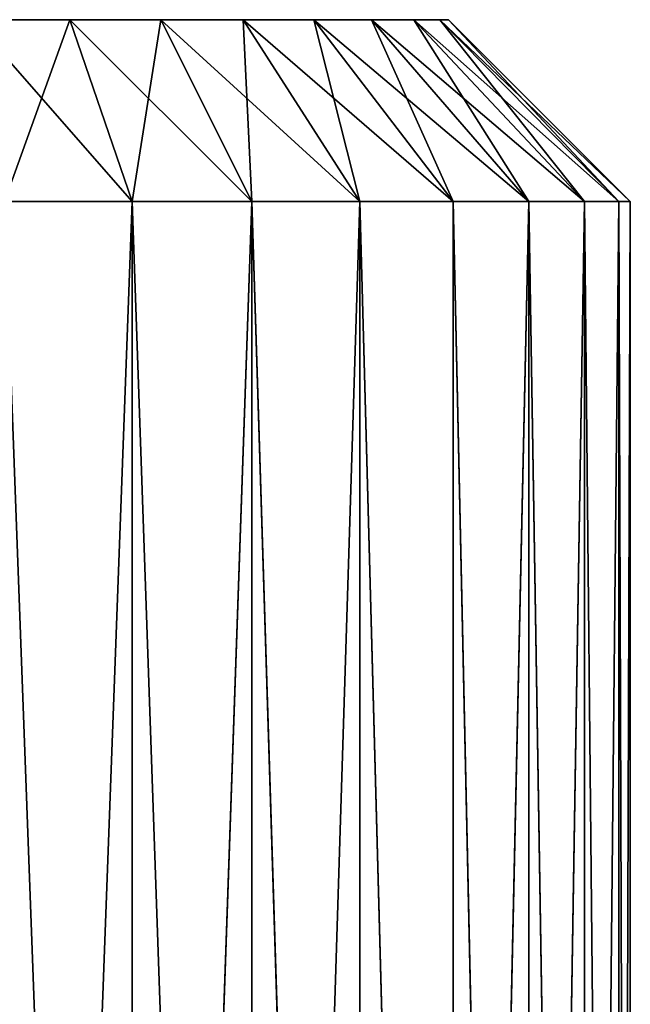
# Model space of a CAD drawing. Extents: x 226 to 378, y -30 to 313.
# Tile 255 of 256: x 335.47 to 338.03, y 304.82 to 308.95. Entities that reach past the tile are written whole.
import ezdxf

# ---------------------------------------------------------------- set-up
doc = ezdxf.new("R2010")
doc.units = 0
doc.header["$LTSCALE"] = 25.4
doc.layers.get('0').update_dxf_attribs({"color": 13, "linetype": 'CONTINUOUS'})
doc.layers.add('_NCL1_58', color=7, linetype='CONTINUOUS')

# ---------------------------------------------------------------- blocks, each defined once
blk = doc.blocks.new('EWON_2005CD_4005CD_COSY141')
at = {"layer": '_NCL1_58', "color": 0}
for p, q in [((40.0532, 19.05, 43.7313), (40.005, 4.572, 43.18)), ((40.005, 4.572, 43.18), (40.005, 19.05, 43.18)), ((40.0532, 19.05, 43.7313), (40.005, 4.572, 43.18)), ((40.0532, 4.572, 42.6287), (40.005, 19.05, 43.18)), ((40.005, 4.572, 43.18), (40.005, 19.05, 43.18)), ((40.0532, 4.572, 42.6287), (40.005, 19.05, 43.18)), ((40.0532, 19.05, 42.6287), (40.1965, 4.572, 42.0941)), ((40.0532, 19.05, 43.7313), (40.0532, 4.572, 43.7313)), ((40.0532, 4.572, 43.7313), (40.1965, 19.05, 44.2659)), ((40.0532, 19.05, 42.6287), (40.1965, 4.572, 42.0941)), ((40.0532, 19.05, 42.6287), (40.0532, 4.572, 42.6287)), ((40.0532, 4.572, 43.7313), (40.1965, 19.05, 44.2659)), ((40.0532, 19.05, 43.7313), (40.0532, 4.572, 43.7313)), ((40.0532, 19.05, 42.6287), (40.0532, 4.572, 42.6287)), ((40.1965, 4.572, 42.0941), (40.1965, 19.05, 42.0941)), ((40.4303, 19.05, 44.7675), (40.1965, 4.572, 44.2659)), ((40.1965, 4.572, 44.2659), (40.1965, 19.05, 44.2659)), ((40.1965, 4.572, 44.2659), (40.1965, 19.05, 44.2659)), ((40.4303, 19.05, 44.7675), (40.1965, 4.572, 44.2659)), ((40.4303, 4.572, 41.5925), (40.1965, 19.05, 42.0941)), ((40.1965, 4.572, 42.0941), (40.1965, 19.05, 42.0941)), ((40.4303, 4.572, 41.5925), (40.1965, 19.05, 42.0941)), ((40.4303, 19.05, 41.5925), (40.7478, 4.572, 41.1391)), ((40.4303, 19.05, 44.7675), (40.4303, 4.572, 44.7675)), ((40.4303, 4.572, 44.7675), (40.7478, 19.05, 45.2208)), ((40.4303, 4.572, 44.7675), (40.7478, 19.05, 45.2208)), ((40.4303, 19.05, 44.7675), (40.4303, 4.572, 44.7675)), ((40.4303, 19.05, 41.5925), (40.7478, 4.572, 41.1391)), ((40.4303, 19.05, 41.5925), (40.4303, 4.572, 41.5925)), ((40.4303, 19.05, 41.5925), (40.4303, 4.572, 41.5925)), ((40.7478, 4.572, 41.1391), (40.7478, 19.05, 41.1391)), ((40.7478, 19.05, 45.2208), (40.7478, 4.572, 45.2208)), ((41.1391, 4.572, 40.7478), (40.7478, 19.05, 41.1391)), ((40.7478, 4.572, 41.1391), (40.7478, 19.05, 41.1391)), ((41.1391, 4.572, 40.7478), (40.7478, 19.05, 41.1391)), ((40.7478, 19.05, 45.2208), (40.7478, 4.572, 45.2208)), ((40.7478, 19.05, 45.2208), (41.1391, 4.572, 45.6122)), ((40.7478, 19.05, 45.2208), (41.1391, 4.572, 45.6122)), ((41.1391, 19.05, 40.7478), (41.5925, 4.572, 40.4303)), ((41.1391, 4.572, 45.6122), (41.5925, 19.05, 45.9296)), ((41.1391, 4.572, 45.6122), (41.5925, 19.05, 45.9296)), ((41.1391, 4.572, 45.6122), (41.1391, 19.05, 45.6122)), ((41.1391, 19.05, 40.7478), (41.5925, 4.572, 40.4303)), ((41.1391, 19.05, 40.7478), (41.1391, 4.572, 40.7478)), ((41.1391, 19.05, 40.7478), (41.1391, 4.572, 40.7478)), ((41.1391, 4.572, 45.6122), (41.1391, 19.05, 45.6122)), ((41.5925, 4.572, 40.4303), (41.5925, 19.05, 40.4303)), ((42.0941, 19.05, 46.1635), (41.5925, 4.572, 45.9296)), ((41.5925, 4.572, 45.9296), (41.5925, 19.05, 45.9296)), ((41.5925, 4.572, 45.9296), (41.5925, 19.05, 45.9296)), ((42.0941, 19.05, 46.1635), (41.5925, 4.572, 45.9296)), ((42.0941, 4.572, 40.1965), (41.5925, 19.05, 40.4303)), ((41.5925, 4.572, 40.4303), (41.5925, 19.05, 40.4303)), ((42.0941, 4.572, 40.1965), (41.5925, 19.05, 40.4303)), ((42.0941, 19.05, 40.1965), (42.6287, 4.572, 40.0532)), ((42.0941, 19.05, 46.1635), (42.0941, 4.572, 46.1635)), ((42.0941, 4.572, 46.1635), (42.6287, 19.05, 46.3068)), ((42.0941, 4.572, 46.1635), (42.6287, 19.05, 46.3068)), ((42.0941, 19.05, 46.1635), (42.0941, 4.572, 46.1635)), ((42.0941, 4.572, 40.1965), (42.0941, 19.05, 40.1965)), ((42.0941, 19.05, 40.1965), (42.6287, 4.572, 40.0532)), ((42.0941, 4.572, 40.1965), (42.0941, 19.05, 40.1965)), ((40.0532, 4.572, 43.7313), (40.005, 4.572, 43.18)), ((40.005, 4.572, 43.18), (40.0532, 4.572, 42.6287)), ((40.767, 3.81, 43.18), (40.005, 4.572, 43.18)), ((40.0532, 4.572, 43.7313), (40.005, 4.572, 43.18)), ((40.8037, 3.81, 42.761), (40.005, 4.572, 43.18)), ((40.767, 3.81, 43.18), (40.005, 4.572, 43.18)), ((40.8037, 3.81, 42.761), (40.005, 4.572, 43.18)), ((40.005, 4.572, 43.18), (40.0532, 4.572, 42.6287)), ((40.1965, 4.572, 44.2659), (40.0532, 4.572, 43.7313)), ((40.0532, 4.572, 42.6287), (40.1965, 4.572, 42.0941)), ((40.0532, 4.572, 42.6287), (40.9125, 3.81, 42.3547)), ((40.0532, 4.572, 42.6287), (40.1965, 4.572, 42.0941)), ((40.0532, 4.572, 43.7313), (40.767, 3.81, 43.18)), ((40.0532, 4.572, 43.7313), (40.767, 3.81, 43.18)), ((40.0532, 4.572, 43.7313), (40.8037, 3.81, 43.599)), ((40.0532, 4.572, 42.6287), (40.9125, 3.81, 42.3547)), ((40.0532, 4.572, 42.6287), (40.8037, 3.81, 42.761)), ((40.0532, 4.572, 43.7313), (40.8037, 3.81, 43.599)), ((40.1965, 4.572, 44.2659), (40.0532, 4.572, 43.7313)), ((40.0532, 4.572, 42.6287), (40.8037, 3.81, 42.761)), ((40.4303, 4.572, 44.7675), (40.1965, 4.572, 44.2659)), ((40.1965, 4.572, 42.0941), (40.4303, 4.572, 41.5925)), ((40.9125, 3.81, 42.3547), (40.1965, 4.572, 42.0941)), ((40.9125, 3.81, 44.0053), (40.1965, 4.572, 44.2659)), ((40.4303, 4.572, 44.7675), (40.1965, 4.572, 44.2659)), ((40.8037, 3.81, 43.599), (40.1965, 4.572, 44.2659)), ((40.9125, 3.81, 44.0053), (40.1965, 4.572, 44.2659)), ((41.0903, 3.81, 41.9735), (40.1965, 4.572, 42.0941)), ((40.9125, 3.81, 42.3547), (40.1965, 4.572, 42.0941)), ((40.8037, 3.81, 43.599), (40.1965, 4.572, 44.2659)), ((41.0903, 3.81, 41.9735), (40.1965, 4.572, 42.0941)), ((40.1965, 4.572, 42.0941), (40.4303, 4.572, 41.5925)), ((40.7478, 4.572, 45.2208), (40.4303, 4.572, 44.7675)), ((40.4303, 4.572, 41.5925), (40.7478, 4.572, 41.1391)), ((40.4303, 4.572, 41.5925), (41.3315, 3.81, 41.6289)), ((40.4303, 4.572, 41.5925), (40.7478, 4.572, 41.1391)), ((40.4303, 4.572, 44.7675), (40.9125, 3.81, 44.0053)), ((40.4303, 4.572, 44.7675), (40.9125, 3.81, 44.0053)), ((40.4303, 4.572, 44.7675), (41.0903, 3.81, 44.3865)), ((40.4303, 4.572, 44.7675), (41.0903, 3.81, 44.3865)), ((40.7478, 4.572, 45.2208), (40.4303, 4.572, 44.7675)), ((40.4303, 4.572, 41.5925), (41.3315, 3.81, 41.6289)), ((40.4303, 4.572, 41.5925), (41.0903, 3.81, 41.9735)), ((40.4303, 4.572, 41.5925), (41.0903, 3.81, 41.9735)), ((40.7478, 4.572, 41.1391), (41.1391, 4.572, 40.7478)), ((41.1391, 4.572, 45.6122), (40.7478, 4.572, 45.2208)), ((41.3315, 3.81, 41.6289), (40.7478, 4.572, 41.1391)), ((41.3315, 3.81, 44.731), (40.7478, 4.572, 45.2208)), ((41.1391, 4.572, 45.6122), (40.7478, 4.572, 45.2208)), ((41.0903, 3.81, 44.3865), (40.7478, 4.572, 45.2208)), ((41.3315, 3.81, 44.731), (40.7478, 4.572, 45.2208)), ((41.0903, 3.81, 44.3865), (40.7478, 4.572, 45.2208)), ((41.6289, 3.81, 41.3315), (40.7478, 4.572, 41.1391)), ((41.3315, 3.81, 41.6289), (40.7478, 4.572, 41.1391)), ((41.6289, 3.81, 41.3315), (40.7478, 4.572, 41.1391)), ((40.7478, 4.572, 41.1391), (41.1391, 4.572, 40.7478)), ((41.5925, 4.572, 45.9296), (41.1391, 4.572, 45.6122)), ((41.1391, 4.572, 40.7478), (41.5925, 4.572, 40.4303)), ((41.1391, 4.572, 40.7478), (41.9735, 3.81, 41.0903)), ((41.1391, 4.572, 40.7478), (41.5925, 4.572, 40.4303)), ((41.1391, 4.572, 45.6122), (41.3315, 3.81, 44.731)), ((41.1391, 4.572, 45.6122), (41.3315, 3.81, 44.731)), ((41.1391, 4.572, 45.6122), (41.6289, 3.81, 45.0285)), ((41.1391, 4.572, 45.6122), (41.6289, 3.81, 45.0285)), ((41.5925, 4.572, 45.9296), (41.1391, 4.572, 45.6122)), ((41.1391, 4.572, 40.7478), (41.9735, 3.81, 41.0903)), ((41.1391, 4.572, 40.7478), (41.6289, 3.81, 41.3315)), ((41.1391, 4.572, 40.7478), (41.6289, 3.81, 41.3315)), ((42.0941, 4.572, 46.1635), (41.5925, 4.572, 45.9296)), ((41.5925, 4.572, 40.4303), (42.0941, 4.572, 40.1965)), ((41.9735, 3.81, 41.0903), (41.5925, 4.572, 40.4303)), ((41.9735, 3.81, 45.2697), (41.5925, 4.572, 45.9296)), ((42.0941, 4.572, 46.1635), (41.5925, 4.572, 45.9296)), ((41.6289, 3.81, 45.0285), (41.5925, 4.572, 45.9296)), ((41.9735, 3.81, 45.2697), (41.5925, 4.572, 45.9296)), ((41.6289, 3.81, 45.0285), (41.5925, 4.572, 45.9296)), ((42.3547, 3.81, 40.9125), (41.5925, 4.572, 40.4303)), ((41.9735, 3.81, 41.0903), (41.5925, 4.572, 40.4303)), ((42.3547, 3.81, 40.9125), (41.5925, 4.572, 40.4303)), ((41.5925, 4.572, 40.4303), (42.0941, 4.572, 40.1965)), ((42.0941, 4.572, 46.1635), (41.9735, 3.81, 45.2697)), ((42.0941, 4.572, 46.1635), (41.9735, 3.81, 45.2697)), ((42.6287, 4.572, 46.3068), (42.0941, 4.572, 46.1635)), ((42.0941, 4.572, 40.1965), (42.6287, 4.572, 40.0532)), ((42.0941, 4.572, 40.1965), (42.761, 3.81, 40.8037)), ((42.0941, 4.572, 40.1965), (42.6287, 4.572, 40.0532)), ((42.0941, 4.572, 46.1635), (42.3547, 3.81, 45.4475)), ((42.0941, 4.572, 46.1635), (42.3547, 3.81, 45.4475)), ((42.6287, 4.572, 46.3068), (42.0941, 4.572, 46.1635)), ((42.3547, 3.81, 40.9125), (42.0941, 4.572, 40.1965)), ((42.0941, 4.572, 40.1965), (42.761, 3.81, 40.8037)), ((42.3547, 3.81, 40.9125), (42.0941, 4.572, 40.1965)), ((42.3547, 3.81, 45.4475), (42.6287, 4.572, 46.3068)), ((42.3547, 3.81, 45.4475), (42.6287, 4.572, 46.3068)), ((43.18, 3.81, 45.593), (40.767, 3.81, 43.18)), ((40.767, 3.81, 43.18), (40.8037, 3.81, 43.599)), ((43.18, 3.81, 45.593), (40.767, 3.81, 43.18)), ((40.8037, 3.81, 42.761), (40.767, 3.81, 43.18)), ((40.767, 3.81, 43.18), (40.8037, 3.81, 43.599)), ((40.8037, 3.81, 42.761), (40.767, 3.81, 43.18)), ((43.18, 3.81, 45.593), (40.8037, 3.81, 43.599)), ((40.8037, 3.81, 43.599), (40.9125, 3.81, 44.0053)), ((43.18, 3.81, 45.593), (40.8037, 3.81, 43.599)), ((43.18, 3.81, 45.593), (40.8037, 3.81, 42.761)), ((43.18, 3.81, 45.593), (40.8037, 3.81, 42.761)), ((40.9125, 3.81, 42.3547), (40.8037, 3.81, 42.761)), ((40.8037, 3.81, 43.599), (40.9125, 3.81, 44.0053)), ((40.9125, 3.81, 42.3547), (40.8037, 3.81, 42.761)), ((43.18, 3.81, 45.593), (40.9125, 3.81, 44.0053)), ((40.9125, 3.81, 44.0053), (41.0903, 3.81, 44.3865)), ((43.18, 3.81, 45.593), (40.9125, 3.81, 44.0053)), ((43.18, 3.81, 45.593), (40.9125, 3.81, 42.3547)), ((43.18, 3.81, 45.593), (40.9125, 3.81, 42.3547)), ((41.0903, 3.81, 41.9735), (40.9125, 3.81, 42.3547)), ((40.9125, 3.81, 44.0053), (41.0903, 3.81, 44.3865)), ((41.0903, 3.81, 41.9735), (40.9125, 3.81, 42.3547)), ((43.18, 3.81, 45.593), (41.0903, 3.81, 44.3865)), ((41.0903, 3.81, 44.3865), (41.3315, 3.81, 44.731)), ((43.18, 3.81, 45.593), (41.0903, 3.81, 44.3865)), ((43.18, 3.81, 45.593), (41.0903, 3.81, 41.9735)), ((43.18, 3.81, 45.593), (41.0903, 3.81, 41.9735)), ((41.3315, 3.81, 41.6289), (41.0903, 3.81, 41.9735)), ((41.0903, 3.81, 44.3865), (41.3315, 3.81, 44.731)), ((41.3315, 3.81, 41.6289), (41.0903, 3.81, 41.9735)), ((43.18, 3.81, 45.593), (41.3315, 3.81, 44.731)), ((41.3315, 3.81, 44.731), (41.6289, 3.81, 45.0285)), ((43.18, 3.81, 45.593), (41.3315, 3.81, 44.731)), ((43.18, 3.81, 45.593), (41.3315, 3.81, 41.6289)), ((43.18, 3.81, 45.593), (41.3315, 3.81, 41.6289)), ((41.6289, 3.81, 41.3315), (41.3315, 3.81, 41.6289)), ((41.3315, 3.81, 44.731), (41.6289, 3.81, 45.0285)), ((41.6289, 3.81, 41.3315), (41.3315, 3.81, 41.6289)), ((43.18, 3.81, 45.593), (41.6289, 3.81, 45.0285)), ((41.6289, 3.81, 45.0285), (41.9735, 3.81, 45.2697)), ((43.18, 3.81, 45.593), (41.6289, 3.81, 45.0285)), ((43.18, 3.81, 45.593), (41.6289, 3.81, 41.3315)), ((43.18, 3.81, 45.593), (41.6289, 3.81, 41.3315)), ((41.9735, 3.81, 41.0903), (41.6289, 3.81, 41.3315)), ((41.6289, 3.81, 45.0285), (41.9735, 3.81, 45.2697)), ((41.9735, 3.81, 41.0903), (41.6289, 3.81, 41.3315)), ((43.18, 3.81, 45.593), (41.9735, 3.81, 45.2697)), ((41.9735, 3.81, 45.2697), (42.3547, 3.81, 45.4475)), ((43.18, 3.81, 45.593), (41.9735, 3.81, 45.2697)), ((43.18, 3.81, 45.593), (41.9735, 3.81, 41.0903)), ((43.18, 3.81, 45.593), (41.9735, 3.81, 41.0903)), ((42.3547, 3.81, 40.9125), (41.9735, 3.81, 41.0903)), ((41.9735, 3.81, 45.2697), (42.3547, 3.81, 45.4475)), ((42.3547, 3.81, 40.9125), (41.9735, 3.81, 41.0903)), ((43.18, 3.81, 45.593), (42.3547, 3.81, 45.4475)), ((42.3547, 3.81, 45.4475), (42.761, 3.81, 45.5563)), ((43.18, 3.81, 45.593), (42.3547, 3.81, 45.4475)), ((43.18, 3.81, 45.593), (42.3547, 3.81, 40.9125)), ((43.18, 3.81, 45.593), (42.3547, 3.81, 40.9125)), ((42.761, 3.81, 40.8037), (42.3547, 3.81, 40.9125)), ((42.3547, 3.81, 45.4475), (42.761, 3.81, 45.5563)), ((42.761, 3.81, 40.8037), (42.3547, 3.81, 40.9125))]:
    blk.add_line(p, q, dxfattribs=at)
at = {"layer": '_NCL1_58', "color": 7}
mesh = blk.add_polyface(dxfattribs=at)
corners = [(40.0532, 19.05, 43.7313), (40.005, 4.572, 43.18), (40.005, 19.05, 43.18)]
mesh.append_faces([[corners[k] for k in face] for face in [(0, 1, 2)]], dxfattribs={"color": 7})
mesh = blk.add_polyface(dxfattribs=at)
corners = [(40.0532, 19.05, 43.7313), (40.0532, 4.572, 43.7313), (40.005, 4.572, 43.18)]
mesh.append_faces([[corners[k] for k in face] for face in [(0, 1, 2)]], dxfattribs={"color": 7})
mesh = blk.add_polyface(dxfattribs=at)
corners = [(40.005, 19.05, 43.18), (40.005, 4.572, 43.18), (40.0532, 4.572, 42.6287)]
mesh.append_faces([[corners[k] for k in face] for face in [(0, 1, 2)]], dxfattribs={"color": 7})
mesh = blk.add_polyface(dxfattribs=at)
corners = [(40.005, 19.05, 43.18), (40.0532, 4.572, 42.6287), (40.0532, 19.05, 42.6287)]
mesh.append_faces([[corners[k] for k in face] for face in [(0, 1, 2)]], dxfattribs={"color": 7})
mesh = blk.add_polyface(dxfattribs=at)
corners = [(40.0532, 19.05, 42.6287), (40.1965, 4.572, 42.0941), (40.1965, 19.05, 42.0941)]
mesh.append_faces([[corners[k] for k in face] for face in [(0, 1, 2)]], dxfattribs={"color": 7})
mesh = blk.add_polyface(dxfattribs=at)
corners = [(40.1965, 19.05, 44.2659), (40.1965, 4.572, 44.2659), (40.0532, 4.572, 43.7313)]
mesh.append_faces([[corners[k] for k in face] for face in [(0, 1, 2)]], dxfattribs={"color": 7})
mesh = blk.add_polyface(dxfattribs=at)
corners = [(40.0532, 19.05, 42.6287), (40.0532, 4.572, 42.6287), (40.1965, 4.572, 42.0941)]
mesh.append_faces([[corners[k] for k in face] for face in [(0, 1, 2)]], dxfattribs={"color": 7})
mesh = blk.add_polyface(dxfattribs=at)
corners = [(40.1965, 19.05, 44.2659), (40.0532, 4.572, 43.7313), (40.0532, 19.05, 43.7313)]
mesh.append_faces([[corners[k] for k in face] for face in [(0, 1, 2)]], dxfattribs={"color": 7})
mesh = blk.add_polyface(dxfattribs=at)
corners = [(40.4303, 19.05, 44.7675), (40.1965, 4.572, 44.2659), (40.1965, 19.05, 44.2659)]
mesh.append_faces([[corners[k] for k in face] for face in [(0, 1, 2)]], dxfattribs={"color": 7})
mesh = blk.add_polyface(dxfattribs=at)
corners = [(40.4303, 19.05, 44.7675), (40.4303, 4.572, 44.7675), (40.1965, 4.572, 44.2659)]
mesh.append_faces([[corners[k] for k in face] for face in [(0, 1, 2)]], dxfattribs={"color": 7})
mesh = blk.add_polyface(dxfattribs=at)
corners = [(40.1965, 19.05, 42.0941), (40.1965, 4.572, 42.0941), (40.4303, 4.572, 41.5925)]
mesh.append_faces([[corners[k] for k in face] for face in [(0, 1, 2)]], dxfattribs={"color": 7})
mesh = blk.add_polyface(dxfattribs=at)
corners = [(40.1965, 19.05, 42.0941), (40.4303, 4.572, 41.5925), (40.4303, 19.05, 41.5925)]
mesh.append_faces([[corners[k] for k in face] for face in [(0, 1, 2)]], dxfattribs={"color": 7})
mesh = blk.add_polyface(dxfattribs=at)
corners = [(40.4303, 19.05, 41.5925), (40.7478, 4.572, 41.1391), (40.7478, 19.05, 41.1391)]
mesh.append_faces([[corners[k] for k in face] for face in [(0, 1, 2)]], dxfattribs={"color": 7})
mesh = blk.add_polyface(dxfattribs=at)
corners = [(40.7478, 19.05, 45.2208), (40.7478, 4.572, 45.2208), (40.4303, 4.572, 44.7675)]
mesh.append_faces([[corners[k] for k in face] for face in [(0, 1, 2)]], dxfattribs={"color": 7})
mesh = blk.add_polyface(dxfattribs=at)
corners = [(40.7478, 19.05, 45.2208), (40.4303, 4.572, 44.7675), (40.4303, 19.05, 44.7675)]
mesh.append_faces([[corners[k] for k in face] for face in [(0, 1, 2)]], dxfattribs={"color": 7})
mesh = blk.add_polyface(dxfattribs=at)
corners = [(40.4303, 19.05, 41.5925), (40.4303, 4.572, 41.5925), (40.7478, 4.572, 41.1391)]
mesh.append_faces([[corners[k] for k in face] for face in [(0, 1, 2)]], dxfattribs={"color": 7})
mesh = blk.add_polyface(dxfattribs=at)
corners = [(41.1391, 4.572, 40.7478), (40.7478, 19.05, 41.1391), (40.7478, 4.572, 41.1391)]
mesh.append_faces([[corners[k] for k in face] for face in [(0, 1, 2)]], dxfattribs={"color": 7})
mesh = blk.add_polyface(dxfattribs=at)
corners = [(41.1391, 19.05, 40.7478), (40.7478, 19.05, 41.1391), (41.1391, 4.572, 40.7478)]
mesh.append_faces([[corners[k] for k in face] for face in [(0, 1, 2)]], dxfattribs={"color": 7})
mesh = blk.add_polyface(dxfattribs=at)
corners = [(41.1391, 4.572, 45.6122), (40.7478, 4.572, 45.2208), (40.7478, 19.05, 45.2208)]
mesh.append_faces([[corners[k] for k in face] for face in [(0, 1, 2)]], dxfattribs={"color": 7})
mesh = blk.add_polyface(dxfattribs=at)
corners = [(41.1391, 4.572, 45.6122), (40.7478, 19.05, 45.2208), (41.1391, 19.05, 45.6122)]
mesh.append_faces([[corners[k] for k in face] for face in [(0, 1, 2)]], dxfattribs={"color": 7})
mesh = blk.add_polyface(dxfattribs=at)
corners = [(41.5925, 19.05, 40.4303), (41.1391, 19.05, 40.7478), (41.5925, 4.572, 40.4303)]
mesh.append_faces([[corners[k] for k in face] for face in [(0, 1, 2)]], dxfattribs={"color": 7})
mesh = blk.add_polyface(dxfattribs=at)
corners = [(41.5925, 4.572, 45.9296), (41.1391, 4.572, 45.6122), (41.5925, 19.05, 45.9296)]
mesh.append_faces([[corners[k] for k in face] for face in [(0, 1, 2)]], dxfattribs={"color": 7})
mesh = blk.add_polyface(dxfattribs=at)
corners = [(41.5925, 19.05, 45.9296), (41.1391, 4.572, 45.6122), (41.1391, 19.05, 45.6122)]
mesh.append_faces([[corners[k] for k in face] for face in [(0, 1, 2)]], dxfattribs={"color": 7})
mesh = blk.add_polyface(dxfattribs=at)
corners = [(41.5925, 4.572, 40.4303), (41.1391, 19.05, 40.7478), (41.1391, 4.572, 40.7478)]
mesh.append_faces([[corners[k] for k in face] for face in [(0, 1, 2)]], dxfattribs={"color": 7})
mesh = blk.add_polyface(dxfattribs=at)
corners = [(42.0941, 19.05, 46.1635), (41.5925, 4.572, 45.9296), (41.5925, 19.05, 45.9296)]
mesh.append_faces([[corners[k] for k in face] for face in [(0, 1, 2)]], dxfattribs={"color": 7})
mesh = blk.add_polyface(dxfattribs=at)
corners = [(42.0941, 4.572, 46.1635), (41.5925, 4.572, 45.9296), (42.0941, 19.05, 46.1635)]
mesh.append_faces([[corners[k] for k in face] for face in [(0, 1, 2)]], dxfattribs={"color": 7})
mesh = blk.add_polyface(dxfattribs=at)
corners = [(42.0941, 4.572, 40.1965), (41.5925, 19.05, 40.4303), (41.5925, 4.572, 40.4303)]
mesh.append_faces([[corners[k] for k in face] for face in [(0, 1, 2)]], dxfattribs={"color": 7})
mesh = blk.add_polyface(dxfattribs=at)
corners = [(42.0941, 19.05, 40.1965), (41.5925, 19.05, 40.4303), (42.0941, 4.572, 40.1965)]
mesh.append_faces([[corners[k] for k in face] for face in [(0, 1, 2)]], dxfattribs={"color": 7})
mesh = blk.add_polyface(dxfattribs=at)
corners = [(42.6287, 19.05, 40.0532), (42.0941, 19.05, 40.1965), (42.6287, 4.572, 40.0532)]
mesh.append_faces([[corners[k] for k in face] for face in [(0, 1, 2)]], dxfattribs={"color": 7})
mesh = blk.add_polyface(dxfattribs=at)
corners = [(42.6287, 4.572, 46.3068), (42.0941, 4.572, 46.1635), (42.6287, 19.05, 46.3068)]
mesh.append_faces([[corners[k] for k in face] for face in [(0, 1, 2)]], dxfattribs={"color": 7})
mesh = blk.add_polyface(dxfattribs=at)
corners = [(42.6287, 19.05, 46.3068), (42.0941, 4.572, 46.1635), (42.0941, 19.05, 46.1635)]
mesh.append_faces([[corners[k] for k in face] for face in [(0, 1, 2)]], dxfattribs={"color": 7})
mesh = blk.add_polyface(dxfattribs=at)
corners = [(42.6287, 4.572, 40.0532), (42.0941, 19.05, 40.1965), (42.0941, 4.572, 40.1965)]
mesh.append_faces([[corners[k] for k in face] for face in [(0, 1, 2)]], dxfattribs={"color": 7})
mesh = blk.add_polyface(dxfattribs=at)
corners = [(40.0532, 4.572, 43.7313), (40.767, 3.81, 43.18), (40.005, 4.572, 43.18)]
mesh.append_faces([[corners[k] for k in face] for face in [(0, 1, 2)]], dxfattribs={"color": 7})
mesh = blk.add_polyface(dxfattribs=at)
corners = [(40.005, 4.572, 43.18), (40.767, 3.81, 43.18), (40.8037, 3.81, 42.761)]
mesh.append_faces([[corners[k] for k in face] for face in [(0, 1, 2)]], dxfattribs={"color": 7})
mesh = blk.add_polyface(dxfattribs=at)
corners = [(40.005, 4.572, 43.18), (40.8037, 3.81, 42.761), (40.0532, 4.572, 42.6287)]
mesh.append_faces([[corners[k] for k in face] for face in [(0, 1, 2)]], dxfattribs={"color": 7})
mesh = blk.add_polyface(dxfattribs=at)
corners = [(40.0532, 4.572, 42.6287), (40.9125, 3.81, 42.3547), (40.1965, 4.572, 42.0941)]
mesh.append_faces([[corners[k] for k in face] for face in [(0, 1, 2)]], dxfattribs={"color": 7})
mesh = blk.add_polyface(dxfattribs=at)
corners = [(40.0532, 4.572, 43.7313), (40.8037, 3.81, 43.599), (40.767, 3.81, 43.18)]
mesh.append_faces([[corners[k] for k in face] for face in [(0, 1, 2)]], dxfattribs={"color": 7})
mesh = blk.add_polyface(dxfattribs=at)
corners = [(40.8037, 3.81, 42.761), (40.9125, 3.81, 42.3547), (40.0532, 4.572, 42.6287)]
mesh.append_faces([[corners[k] for k in face] for face in [(0, 1, 2)]], dxfattribs={"color": 7})
mesh = blk.add_polyface(dxfattribs=at)
corners = [(40.1965, 4.572, 44.2659), (40.8037, 3.81, 43.599), (40.0532, 4.572, 43.7313)]
mesh.append_faces([[corners[k] for k in face] for face in [(0, 1, 2)]], dxfattribs={"color": 7})
mesh = blk.add_polyface(dxfattribs=at)
corners = [(40.4303, 4.572, 44.7675), (40.9125, 3.81, 44.0053), (40.1965, 4.572, 44.2659)]
mesh.append_faces([[corners[k] for k in face] for face in [(0, 1, 2)]], dxfattribs={"color": 7})
mesh = blk.add_polyface(dxfattribs=at)
corners = [(40.1965, 4.572, 44.2659), (40.9125, 3.81, 44.0053), (40.8037, 3.81, 43.599)]
mesh.append_faces([[corners[k] for k in face] for face in [(0, 1, 2)]], dxfattribs={"color": 7})
mesh = blk.add_polyface(dxfattribs=at)
corners = [(40.9125, 3.81, 42.3547), (41.0903, 3.81, 41.9735), (40.1965, 4.572, 42.0941)]
mesh.append_faces([[corners[k] for k in face] for face in [(0, 1, 2)]], dxfattribs={"color": 7})
mesh = blk.add_polyface(dxfattribs=at)
corners = [(40.1965, 4.572, 42.0941), (41.0903, 3.81, 41.9735), (40.4303, 4.572, 41.5925)]
mesh.append_faces([[corners[k] for k in face] for face in [(0, 1, 2)]], dxfattribs={"color": 7})
mesh = blk.add_polyface(dxfattribs=at)
corners = [(41.3315, 3.81, 41.6289), (40.7478, 4.572, 41.1391), (40.4303, 4.572, 41.5925)]
mesh.append_faces([[corners[k] for k in face] for face in [(0, 1, 2)]], dxfattribs={"color": 7})
mesh = blk.add_polyface(dxfattribs=at)
corners = [(40.4303, 4.572, 44.7675), (41.0903, 3.81, 44.3865), (40.9125, 3.81, 44.0053)]
mesh.append_faces([[corners[k] for k in face] for face in [(0, 1, 2)]], dxfattribs={"color": 7})
mesh = blk.add_polyface(dxfattribs=at)
corners = [(40.7478, 4.572, 45.2208), (41.0903, 3.81, 44.3865), (40.4303, 4.572, 44.7675)]
mesh.append_faces([[corners[k] for k in face] for face in [(0, 1, 2)]], dxfattribs={"color": 7})
mesh = blk.add_polyface(dxfattribs=at)
corners = [(41.0903, 3.81, 41.9735), (41.3315, 3.81, 41.6289), (40.4303, 4.572, 41.5925)]
mesh.append_faces([[corners[k] for k in face] for face in [(0, 1, 2)]], dxfattribs={"color": 7})
mesh = blk.add_polyface(dxfattribs=at)
corners = [(41.1391, 4.572, 45.6122), (41.3315, 3.81, 44.731), (40.7478, 4.572, 45.2208)]
mesh.append_faces([[corners[k] for k in face] for face in [(0, 1, 2)]], dxfattribs={"color": 7})
mesh = blk.add_polyface(dxfattribs=at)
corners = [(40.7478, 4.572, 45.2208), (41.3315, 3.81, 44.731), (41.0903, 3.81, 44.3865)]
mesh.append_faces([[corners[k] for k in face] for face in [(0, 1, 2)]], dxfattribs={"color": 7})
mesh = blk.add_polyface(dxfattribs=at)
corners = [(41.3315, 3.81, 41.6289), (41.6289, 3.81, 41.3315), (40.7478, 4.572, 41.1391)]
mesh.append_faces([[corners[k] for k in face] for face in [(0, 1, 2)]], dxfattribs={"color": 7})
mesh = blk.add_polyface(dxfattribs=at)
corners = [(41.6289, 3.81, 41.3315), (41.1391, 4.572, 40.7478), (40.7478, 4.572, 41.1391)]
mesh.append_faces([[corners[k] for k in face] for face in [(0, 1, 2)]], dxfattribs={"color": 7})
mesh = blk.add_polyface(dxfattribs=at)
corners = [(41.9735, 3.81, 41.0903), (41.5925, 4.572, 40.4303), (41.1391, 4.572, 40.7478)]
mesh.append_faces([[corners[k] for k in face] for face in [(0, 1, 2)]], dxfattribs={"color": 7})
mesh = blk.add_polyface(dxfattribs=at)
corners = [(41.1391, 4.572, 45.6122), (41.6289, 3.81, 45.0285), (41.3315, 3.81, 44.731)]
mesh.append_faces([[corners[k] for k in face] for face in [(0, 1, 2)]], dxfattribs={"color": 7})
mesh = blk.add_polyface(dxfattribs=at)
corners = [(41.5925, 4.572, 45.9296), (41.6289, 3.81, 45.0285), (41.1391, 4.572, 45.6122)]
mesh.append_faces([[corners[k] for k in face] for face in [(0, 1, 2)]], dxfattribs={"color": 7})
mesh = blk.add_polyface(dxfattribs=at)
corners = [(41.6289, 3.81, 41.3315), (41.9735, 3.81, 41.0903), (41.1391, 4.572, 40.7478)]
mesh.append_faces([[corners[k] for k in face] for face in [(0, 1, 2)]], dxfattribs={"color": 7})
mesh = blk.add_polyface(dxfattribs=at)
corners = [(42.0941, 4.572, 46.1635), (41.9735, 3.81, 45.2697), (41.5925, 4.572, 45.9296)]
mesh.append_faces([[corners[k] for k in face] for face in [(0, 1, 2)]], dxfattribs={"color": 7})
mesh = blk.add_polyface(dxfattribs=at)
corners = [(41.5925, 4.572, 45.9296), (41.9735, 3.81, 45.2697), (41.6289, 3.81, 45.0285)]
mesh.append_faces([[corners[k] for k in face] for face in [(0, 1, 2)]], dxfattribs={"color": 7})
mesh = blk.add_polyface(dxfattribs=at)
corners = [(41.9735, 3.81, 41.0903), (42.3547, 3.81, 40.9125), (41.5925, 4.572, 40.4303)]
mesh.append_faces([[corners[k] for k in face] for face in [(0, 1, 2)]], dxfattribs={"color": 7})
mesh = blk.add_polyface(dxfattribs=at)
corners = [(42.3547, 3.81, 40.9125), (42.0941, 4.572, 40.1965), (41.5925, 4.572, 40.4303)]
mesh.append_faces([[corners[k] for k in face] for face in [(0, 1, 2)]], dxfattribs={"color": 7})
mesh = blk.add_polyface(dxfattribs=at)
corners = [(42.0941, 4.572, 46.1635), (42.3547, 3.81, 45.4475), (41.9735, 3.81, 45.2697)]
mesh.append_faces([[corners[k] for k in face] for face in [(0, 1, 2)]], dxfattribs={"color": 7})
mesh = blk.add_polyface(dxfattribs=at)
corners = [(42.761, 3.81, 40.8037), (42.6287, 4.572, 40.0532), (42.0941, 4.572, 40.1965)]
mesh.append_faces([[corners[k] for k in face] for face in [(0, 1, 2)]], dxfattribs={"color": 7})
mesh = blk.add_polyface(dxfattribs=at)
corners = [(42.6287, 4.572, 46.3068), (42.3547, 3.81, 45.4475), (42.0941, 4.572, 46.1635)]
mesh.append_faces([[corners[k] for k in face] for face in [(0, 1, 2)]], dxfattribs={"color": 7})
mesh = blk.add_polyface(dxfattribs=at)
corners = [(42.3547, 3.81, 40.9125), (42.761, 3.81, 40.8037), (42.0941, 4.572, 40.1965)]
mesh.append_faces([[corners[k] for k in face] for face in [(0, 1, 2)]], dxfattribs={"color": 7})
mesh = blk.add_polyface(dxfattribs=at)
corners = [(42.6287, 4.572, 46.3068), (42.761, 3.81, 45.5563), (42.3547, 3.81, 45.4475)]
mesh.append_faces([[corners[k] for k in face] for face in [(0, 1, 2)]], dxfattribs={"color": 7})
mesh = blk.add_polyface(dxfattribs=at)
corners = [(43.18, 3.81, 45.593), (40.767, 3.81, 43.18), (40.8037, 3.81, 43.599)]
mesh.append_faces([[corners[k] for k in face] for face in [(0, 1, 2)]], dxfattribs={"color": 7})
mesh = blk.add_polyface(dxfattribs=at)
corners = [(43.18, 3.81, 45.593), (40.8037, 3.81, 42.761), (40.767, 3.81, 43.18)]
mesh.append_faces([[corners[k] for k in face] for face in [(0, 1, 2)]], dxfattribs={"color": 7})
mesh = blk.add_polyface(dxfattribs=at)
corners = [(43.18, 3.81, 45.593), (40.8037, 3.81, 43.599), (40.9125, 3.81, 44.0053)]
mesh.append_faces([[corners[k] for k in face] for face in [(0, 1, 2)]], dxfattribs={"color": 7})
mesh = blk.add_polyface(dxfattribs=at)
corners = [(43.18, 3.81, 45.593), (40.9125, 3.81, 42.3547), (40.8037, 3.81, 42.761)]
mesh.append_faces([[corners[k] for k in face] for face in [(0, 1, 2)]], dxfattribs={"color": 7})
mesh = blk.add_polyface(dxfattribs=at)
corners = [(43.18, 3.81, 45.593), (40.9125, 3.81, 44.0053), (41.0903, 3.81, 44.3865)]
mesh.append_faces([[corners[k] for k in face] for face in [(0, 1, 2)]], dxfattribs={"color": 7})
mesh = blk.add_polyface(dxfattribs=at)
corners = [(43.18, 3.81, 45.593), (41.0903, 3.81, 41.9735), (40.9125, 3.81, 42.3547)]
mesh.append_faces([[corners[k] for k in face] for face in [(0, 1, 2)]], dxfattribs={"color": 7})
mesh = blk.add_polyface(dxfattribs=at)
corners = [(43.18, 3.81, 45.593), (41.0903, 3.81, 44.3865), (41.3315, 3.81, 44.731)]
mesh.append_faces([[corners[k] for k in face] for face in [(0, 1, 2)]], dxfattribs={"color": 7})
mesh = blk.add_polyface(dxfattribs=at)
corners = [(43.18, 3.81, 45.593), (41.3315, 3.81, 41.6289), (41.0903, 3.81, 41.9735)]
mesh.append_faces([[corners[k] for k in face] for face in [(0, 1, 2)]], dxfattribs={"color": 7})
mesh = blk.add_polyface(dxfattribs=at)
corners = [(43.18, 3.81, 45.593), (41.3315, 3.81, 44.731), (41.6289, 3.81, 45.0285)]
mesh.append_faces([[corners[k] for k in face] for face in [(0, 1, 2)]], dxfattribs={"color": 7})
mesh = blk.add_polyface(dxfattribs=at)
corners = [(43.18, 3.81, 45.593), (41.6289, 3.81, 41.3315), (41.3315, 3.81, 41.6289)]
mesh.append_faces([[corners[k] for k in face] for face in [(0, 1, 2)]], dxfattribs={"color": 7})
mesh = blk.add_polyface(dxfattribs=at)
corners = [(43.18, 3.81, 45.593), (41.6289, 3.81, 45.0285), (41.9735, 3.81, 45.2697)]
mesh.append_faces([[corners[k] for k in face] for face in [(0, 1, 2)]], dxfattribs={"color": 7})
mesh = blk.add_polyface(dxfattribs=at)
corners = [(43.18, 3.81, 45.593), (41.9735, 3.81, 41.0903), (41.6289, 3.81, 41.3315)]
mesh.append_faces([[corners[k] for k in face] for face in [(0, 1, 2)]], dxfattribs={"color": 7})
mesh = blk.add_polyface(dxfattribs=at)
corners = [(43.18, 3.81, 45.593), (41.9735, 3.81, 45.2697), (42.3547, 3.81, 45.4475)]
mesh.append_faces([[corners[k] for k in face] for face in [(0, 1, 2)]], dxfattribs={"color": 7})
mesh = blk.add_polyface(dxfattribs=at)
corners = [(43.18, 3.81, 45.593), (42.3547, 3.81, 40.9125), (41.9735, 3.81, 41.0903)]
mesh.append_faces([[corners[k] for k in face] for face in [(0, 1, 2)]], dxfattribs={"color": 7})
mesh = blk.add_polyface(dxfattribs=at)
corners = [(43.18, 3.81, 45.593), (42.3547, 3.81, 45.4475), (42.761, 3.81, 45.5563)]
mesh.append_faces([[corners[k] for k in face] for face in [(0, 1, 2)]], dxfattribs={"color": 7})
mesh = blk.add_polyface(dxfattribs=at)
corners = [(43.18, 3.81, 45.593), (42.761, 3.81, 40.8037), (42.3547, 3.81, 40.9125)]
mesh.append_faces([[corners[k] for k in face] for face in [(0, 1, 2)]], dxfattribs={"color": 7})

msp = doc.modelspace()

# ---------------------------------------------------------------- block references
at = {"color": 0, "rotation": 179.9999999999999}
msp.add_blockref('EWON_2005CD_4005CD_COSY141', (378.0374, 312.7553), dxfattribs=at)

doc.saveas('drawing.dxf')
